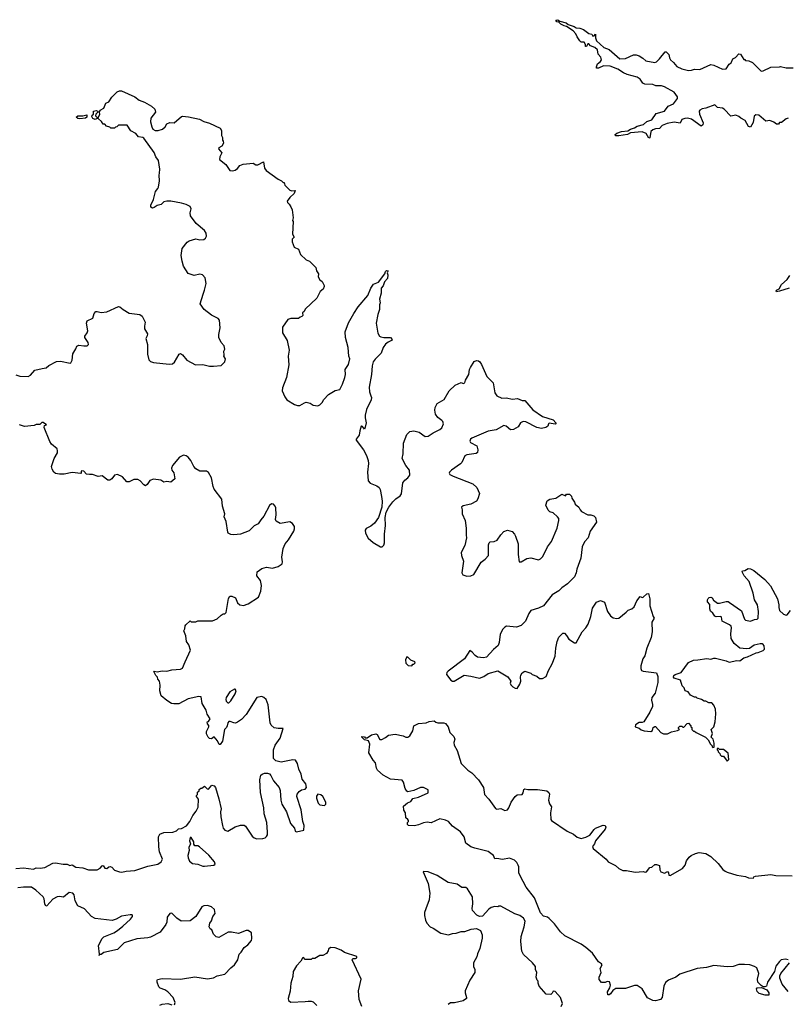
# Model space of a CAD drawing. Extents: x 2323203 to 2567568, y 883585 to 1022917.
# Tile 188 of 256: x 2465054 to 2472985, y 988226 to 998401. Entities that reach past the tile are written whole.
import ezdxf

# ---------------------------------------------------------------- set-up
doc = ezdxf.new("R2010")
doc.units = 0

msp = doc.modelspace()

# ---------------------------------------------------------------- linework, layer by layer
at = {"layer": '0CON10XD'}
for points in [[(2472995, 997382), (2472975, 997378), (2472925, 997340), (2472905, 997340), (2472895, 997320), (2472875, 997320), (2472845, 997342), (2472805, 997360), (2472765, 997352), (2472690, 997415), (2472661, 997419), (2472643, 997405), (2472632, 997338), (2472605, 997290), (2472585, 997298), (2472550, 997360), (2472505, 997382), (2472485, 997402), (2472455, 997414), (2472403, 997403), (2472333, 997475), (2472315, 997485), (2472265, 997493), (2472245, 997515), (2472235, 997520), (2472145, 997486), (2472105, 997479), (2472081, 997465), (2472076, 997454), (2472078, 997425), (2472117, 997335), (2472112, 997315), (2472095, 997300), (2471995, 997373), (2471955, 997382), (2471925, 997379), (2471895, 997368), (2471879, 997331), (2471815, 997341), (2471745, 997329), (2471692, 997308), (2471665, 997277), (2471625, 997274), (2471595, 997264), (2471576, 997244), (2471565, 997180), (2471555, 997178), (2471526, 997226), (2471485, 997243), (2471365, 997230), (2471335, 997214), (2471245, 997200), (2471211, 997201), (2471208, 997215), (2471225, 997229), (2471273, 997247), (2471338, 997252), (2471365, 997271), (2471407, 997283), (2471435, 997300), (2471501, 997319), (2471535, 997348), (2471587, 997365), (2471630, 997430), (2471716, 997454), (2471754, 997506), (2471809, 997531), (2471849, 997585), (2471849, 997605), (2471815, 997652), (2471717, 997707), (2471685, 997718), (2471627, 997717), (2471595, 997732), (2471513, 997733), (2471494, 997744), (2471466, 997786), (2471435, 997806), (2471330, 997835), (2471292, 997852), (2471235, 997890), (2471155, 997919), (2471086, 997924), (2471035, 997900), (2471015, 997900), (2471013, 997915), (2471023, 997945), (2471055, 997968), (2471067, 997985), (2471058, 998015), (2471032, 998045), (2471025, 998090), (2470995, 998113), (2470952, 998132), (2470935, 998150), (2470925, 998150), (2470910, 998125), (2470900, 998125), (2470900, 998145), (2470885, 998170), (2470855, 998170), (2470842, 998182), (2470813, 998223), (2470800, 998255), (2470772, 998285), (2470705, 998332), (2470678, 998338), (2470645, 998356), (2470626, 998376), (2470605, 998379), (2470593, 998395), (2470615, 998401), (2470635, 998387), (2470699, 998369), (2470722, 998352), (2470782, 998332), (2470805, 998317), (2470842, 998312), (2470878, 998298), (2470935, 998257), (2470965, 998250), (2470975, 998232), (2470990, 998235), (2471005, 998250), (2471002, 998215), (2471015, 998184), (2471090, 998115), (2471145, 998094), (2471255, 997996), (2471315, 998000), (2471395, 998037), (2471425, 998037), (2471455, 998027), (2471494, 998004), (2471525, 997977), (2471615, 997959), (2471635, 997967), (2471663, 997995), (2471722, 998068), (2471735, 998070), (2471762, 998042), (2471768, 998005), (2471778, 997985), (2471810, 997960), (2471845, 997916), (2471895, 997894), (2471965, 997877), (2471995, 997878), (2472025, 997888), (2472080, 997885), (2472195, 997937), (2472225, 997930), (2472315, 997890), (2472355, 997894), (2472385, 997942), (2472404, 997956), (2472424, 997996), (2472449, 998011), (2472483, 998047), (2472500, 998045), (2472535, 997990), (2472545, 997990), (2472555, 997980), (2472587, 997977), (2472625, 997960), (2472715, 997870), (2472737, 997873), (2472815, 997910), (2472905, 997912), (2472915, 997918), (2472975, 997902), (2473045, 997902)], [(2465015, 994730), (2465055, 994717), (2465140, 994715), (2465165, 994726), (2465212, 994778), (2465287, 994797), (2465326, 994804), (2465354, 994826), (2465435, 994870), (2465475, 994873), (2465575, 994851), (2465584, 994856), (2465596, 994884), (2465603, 994947), (2465635, 995000), (2465644, 995026), (2465665, 995037), (2465715, 995029), (2465750, 995030), (2465766, 995044), (2465760, 995065), (2465726, 995115), (2465728, 995132), (2465752, 995165), (2465758, 995185), (2465744, 995265), (2465750, 995290), (2465808, 995315), (2465822, 995365), (2465840, 995385), (2465855, 995387), (2465895, 995376), (2465955, 995382), (2466075, 995436), (2466088, 995435), (2466122, 995405), (2466185, 995367), (2466296, 995356), (2466318, 995338), (2466349, 995275), (2466342, 995235), (2466344, 995205), (2466374, 995155), (2466371, 995135), (2466356, 995105), (2466374, 995045), (2466376, 994945), (2466387, 994887), (2466405, 994868), (2466438, 994858), (2466598, 994842), (2466634, 994846), (2466655, 994863), (2466702, 994945), (2466715, 994951), (2466735, 994937), (2466781, 994881), (2466870, 994835), (2466945, 994836), (2467015, 994819), (2467055, 994819), (2467135, 994827), (2467173, 994865), (2467179, 994895), (2467162, 994925), (2467167, 994935), (2467162, 994975), (2467173, 994997), (2467171, 995015), (2467165, 995030), (2467134, 995064), (2467111, 995115), (2467112, 995148), (2467127, 995217), (2467117, 995297), (2467105, 995313), (2467036, 995346), (2466961, 995405), (2466920, 995465), (2466948, 995565), (2466965, 995605), (2466980, 995675), (2466972, 995732), (2466943, 995765), (2466915, 995771), (2466855, 995756), (2466795, 995777), (2466748, 995855), (2466733, 995905), (2466724, 995965), (2466734, 996035), (2466785, 996102), (2466805, 996115), (2466875, 996137), (2466915, 996126), (2466955, 996130), (2466975, 996143), (2466984, 996165), (2466981, 996195), (2466965, 996223), (2466876, 996296), (2466820, 996375), (2466816, 996405), (2466826, 996445), (2466815, 996470), (2466775, 996490), (2466725, 996504), (2466615, 996526), (2466575, 996526), (2466545, 996517), (2466515, 996492), (2466475, 996482), (2466445, 996460), (2466425, 996453), (2466410, 996465), (2466410, 996485), (2466436, 996544), (2466457, 996625), (2466483, 996655), (2466489, 996671), (2466498, 996735), (2466494, 996795), (2466499, 996815), (2466502, 996855), (2466488, 996945), (2466460, 996985), (2466445, 997028), (2466335, 997177), (2466325, 997184), (2466281, 997191), (2466254, 997224), (2466204, 997254), (2466165, 997310), (2466075, 997310), (2466058, 997292), (2466045, 997290), (2466035, 997280), (2465995, 997280), (2465985, 997290), (2465952, 997302), (2465932, 997322), (2465915, 997320), (2465899, 997349), (2465868, 997378), (2465855, 997380), (2465835, 997368), (2465810, 997380), (2465799, 997399), (2465802, 997415), (2465818, 997425), (2465817, 997455), (2465845, 997464), (2465860, 997455), (2465862, 997445), (2465840, 997425), (2465838, 997408), (2465855, 997390), (2465868, 997392), (2465882, 997425), (2465880, 997445), (2465887, 997465), (2465923, 997487), (2465943, 997537), (2465975, 997552), (2466005, 997600), (2466062, 997655), (2466085, 997667), (2466105, 997667), (2466245, 997602), (2466288, 997568), (2466345, 997550), (2466415, 997507), (2466450, 997475), (2466458, 997445), (2466408, 997382), (2466404, 997345), (2466418, 997295), (2466430, 997270), (2466455, 997256), (2466485, 997256), (2466531, 997269), (2466556, 997294), (2466574, 997326), (2466605, 997340), (2466650, 997335), (2466725, 997402), (2466735, 997403), (2466798, 997398), (2466912, 997372), (2466955, 997350), (2467015, 997333), (2467125, 997280), (2467140, 997255), (2467140, 997205), (2467150, 997185), (2467150, 997155), (2467157, 997147), (2467160, 997125), (2467142, 997095), (2467112, 997075), (2467108, 997065), (2467142, 997025), (2467122, 996985), (2467120, 996955), (2467183, 996903), (2467224, 996844), (2467255, 996838), (2467280, 996845), (2467306, 996864), (2467330, 996895), (2467363, 996907), (2467465, 996918), (2467495, 996902), (2467515, 996900), (2467572, 996932), (2467582, 996865), (2467601, 996841), (2467725, 996752), (2467760, 996735), (2467775, 996720), (2467785, 996720), (2467792, 996692), (2467845, 996640), (2467865, 996633), (2467900, 996635), (2467889, 996605), (2467846, 996565), (2467818, 996525), (2467822, 996512), (2467840, 996495), (2467857, 996467), (2467868, 996435), (2467878, 996355), (2467872, 996325), (2467878, 996315), (2467872, 996185), (2467890, 996155), (2467868, 996132), (2467868, 996105), (2467891, 996051), (2467935, 996030), (2467954, 995974), (2468015, 995920), (2468050, 995905), (2468115, 995840), (2468120, 995805), (2468142, 995775), (2468138, 995745), (2468154, 995714), (2468178, 995695), (2468200, 995655), (2468200, 995645), (2468188, 995615), (2468159, 995591), (2468125, 995522), (2468005, 995408), (2467992, 995385), (2467975, 995370), (2467978, 995345), (2467970, 995335), (2467952, 995328), (2467936, 995314), (2467855, 995312), (2467825, 995303), (2467769, 995225), (2467770, 995165), (2467816, 995085), (2467837, 994985), (2467827, 994925), (2467835, 994835), (2467811, 994705), (2467769, 994595), (2467766, 994565), (2467793, 994505), (2467814, 994474), (2467895, 994423), (2467924, 994414), (2467950, 994415), (2467995, 994442), (2468015, 994447), (2468055, 994437), (2468085, 994418), (2468135, 994412), (2468155, 994422), (2468178, 994445), (2468197, 994475), (2468244, 994526), (2468315, 994568), (2468361, 994579), (2468390, 994635), (2468415, 994705), (2468420, 994735), (2468417, 994785), (2468451, 994839), (2468466, 994895), (2468454, 994925), (2468448, 995015), (2468420, 995115), (2468416, 995175), (2468453, 995267), (2468505, 995363), (2468552, 995435)], [(2465674, 997376), (2465655, 997380), (2465637, 997395), (2465655, 997408), (2465705, 997408), (2465748, 997418), (2465746, 997395), (2465735, 997384), (2465674, 997376)], [(2468552, 995435), (2468651, 995549), (2468683, 995627), (2468711, 995669), (2468760, 995690), (2468827, 995773), (2468835, 995800), (2468845, 995808), (2468860, 995805), (2468850, 995785), (2468858, 995765), (2468853, 995725), (2468825, 995692), (2468809, 995651), (2468790, 995625), (2468788, 995575), (2468773, 995513), (2468780, 995475), (2468772, 995455), (2468772, 995405), (2468754, 995356), (2468737, 995265), (2468755, 995160), (2468772, 995132), (2468785, 995123), (2468815, 995117), (2468887, 995117), (2468902, 995095), (2468896, 995084), (2468862, 995068), (2468835, 995048), (2468810, 995015), (2468788, 994955), (2468726, 994894), (2468706, 994864), (2468696, 994825), (2468690, 994735), (2468664, 994605), (2468667, 994555), (2468681, 994515), (2468688, 994495), (2468685, 994472), (2468639, 994371), (2468624, 994315), (2468622, 994285), (2468633, 994235), (2468625, 994190), (2468615, 994170), (2468596, 994196), (2468585, 994202), (2468581, 994199), (2468567, 994153), (2468562, 994108), (2468530, 994065), (2468530, 994055), (2468607, 993957), (2468637, 993897), (2468654, 993845), (2468658, 993815), (2468646, 993726), (2468656, 993635), (2468675, 993612), (2468743, 993583), (2468768, 993565), (2468779, 993545), (2468794, 993475), (2468799, 993425), (2468796, 993365), (2468761, 993255), (2468721, 993199), (2468683, 993167), (2468635, 993144), (2468624, 993126), (2468628, 993095), (2468653, 993043), (2468705, 992998), (2468783, 992953), (2468800, 992955), (2468815, 992970), (2468824, 992996), (2468824, 993085), (2468835, 993175), (2468829, 993255), (2468840, 993310), (2468867, 993363), (2468911, 993419), (2468941, 993449), (2468985, 993480), (2469000, 993500), (2469013, 993615), (2469035, 993641), (2469066, 993665), (2469084, 993695), (2469082, 993745), (2469044, 993795), (2469007, 993865), (2469017, 993915), (2469020, 994025), (2469054, 994115), (2469084, 994146), (2469125, 994153), (2469180, 994140), (2469243, 994093), (2469275, 994098), (2469325, 994132), (2469395, 994166), (2469415, 994184), (2469434, 994225), (2469427, 994247), (2469415, 994260), (2469375, 994290), (2469350, 994325), (2469344, 994365), (2469347, 994393), (2469368, 994435), (2469441, 994475), (2469490, 994565), (2469553, 994625), (2469615, 994652), (2469635, 994643), (2469655, 994648), (2469660, 994675), (2469694, 994736), (2469702, 994785), (2469711, 994805), (2469751, 994869), (2469775, 994880), (2469795, 994877), (2469807, 994865), (2469826, 994836), (2469881, 994715), (2469947, 994647), (2469962, 994545), (2469984, 994515), (2470035, 994491), (2470082, 994492), (2470145, 994481), (2470196, 994486), (2470245, 994466), (2470275, 994464), (2470355, 994370), (2470455, 994301), (2470565, 994266), (2470593, 994235), (2470592, 994225), (2470585, 994221), (2470525, 994233), (2470517, 994225), (2470511, 994199), (2470490, 994185), (2470445, 994178), (2470398, 994188), (2470285, 994244), (2470255, 994248), (2470230, 994235), (2470205, 994194), (2470155, 994165), (2470124, 994164), (2470080, 994200), (2470055, 994208), (2469976, 994164), (2469895, 994149), (2469725, 994077), (2469711, 994065), (2469706, 994045), (2469713, 994033), (2469776, 993996), (2469787, 993955), (2469785, 993928), (2469771, 993919), (2469675, 993904), (2469655, 993894), (2469623, 993826), (2469610, 993810), (2469514, 993745), (2469496, 993725), (2469492, 993715), (2469500, 993700), (2469534, 993684), (2469737, 993605), (2469779, 993565), (2469806, 993505), (2469789, 993451), (2469773, 993425), (2469717, 993393), (2469635, 993378), (2469618, 993365), (2469626, 993336), (2469627, 993295), (2469657, 993225), (2469668, 993145), (2469666, 993075), (2469672, 993045), (2469654, 992966), (2469617, 992895), (2469620, 992865), (2469640, 992805), (2469624, 992685), (2469634, 992664), (2469675, 992650), (2469715, 992654), (2469745, 992666), (2469821, 992795), (2469865, 992827), (2469898, 992865), (2469899, 992975), (2469904, 992996), (2469916, 993004), (2469955, 993007), (2469989, 993021), (2470025, 993076), (2470055, 993112), (2470095, 993126), (2470141, 993111), (2470166, 993085), (2470178, 993065), (2470204, 992985), (2470203, 992875), (2470215, 992798), (2470235, 992799), (2470295, 992832), (2470335, 992840), (2470415, 992820), (2470435, 992830), (2470459, 992855), (2470508, 992952), (2470550, 993010), (2470606, 993146), (2470626, 993225), (2470624, 993245), (2470610, 993265), (2470565, 993304), (2470532, 993315), (2470514, 993334), (2470490, 993385), (2470505, 993428), (2470530, 993445), (2470594, 993456), (2470654, 993496), (2470695, 993480), (2470703, 993497), (2470735, 993498), (2470757, 993477), (2470758, 993455), (2470786, 993416), (2470793, 993395), (2470832, 993362), (2470846, 993336), (2470858, 993318), (2470925, 993284), (2470955, 993284), (2470985, 993273), (2471003, 993255), (2471013, 993207), (2470948, 993115), (2470926, 993045), (2470889, 993005), (2470867, 992953), (2470852, 992835), (2470809, 992721), (2470803, 992685), (2470786, 992644), (2470715, 992572), (2470655, 992529), (2470625, 992499), (2470555, 992458), (2470465, 992344), (2470415, 992318), (2470335, 992294), (2470315, 992265), (2470280, 992185), (2470235, 992140), (2470187, 992123), (2470085, 992134), (2470066, 992124), (2470046, 992104), (2470019, 992051), (2470008, 991965), (2469999, 991935), (2469948, 991892), (2469878, 991812), (2469845, 991805), (2469785, 991813), (2469759, 991829), (2469729, 991865), (2469705, 991881), (2469649, 991795), (2469481, 991669), (2469468, 991655), (2469463, 991635), (2469507, 991575), (2469525, 991564), (2469544, 991564), (2469645, 991626), (2469715, 991618), (2469805, 991596), (2469848, 991612), (2469895, 991644), (2469993, 991673), (2470099, 991609), (2470127, 991567), (2470123, 991545), (2470129, 991529), (2470150, 991505), (2470172, 991492), (2470195, 991490), (2470222, 991535), (2470232, 991565), (2470228, 991605), (2470233, 991627), (2470247, 991653), (2470275, 991668), (2470335, 991648), (2470350, 991635), (2470397, 991617), (2470424, 991594), (2470455, 991593), (2470495, 991612), (2470517, 991675), (2470556, 991744), (2470587, 991825), (2470593, 991905), (2470608, 991975), (2470625, 992020), (2470665, 992060), (2470682, 992062), (2470705, 992038), (2470728, 991998), (2470785, 991960), (2470805, 991960), (2470864, 992075), (2470905, 992116), (2470929, 992155), (2470956, 992235), (2470972, 992318), (2471015, 992382), (2471055, 992398), (2471095, 992380), (2471129, 992285), (2471160, 992240), (2471185, 992219), (2471225, 992214), (2471245, 992218), (2471320, 992280), (2471342, 992298), (2471378, 992312), (2471402, 992335), (2471430, 992395), (2471465, 992440), (2471485, 992430), (2471495, 992432), (2471535, 992469), (2471552, 992472), (2471564, 992415), (2471564, 992345), (2471599, 992235), (2471611, 992215), (2471586, 992175), (2471590, 992075), (2471578, 992015), (2471535, 991908), (2471513, 991827), (2471492, 991795), (2471473, 991725), (2471472, 991695), (2471479, 991675), (2471495, 991668), (2471635, 991650), (2471647, 991615), (2471648, 991552), (2471620, 991440), (2471584, 991395), (2471582, 991368), (2471593, 991325), (2471591, 991305), (2471566, 991245), (2471504, 991146), (2471485, 991137), (2471455, 991138), (2471417, 991113), (2471412, 991095), (2471455, 991080), (2471475, 991062), (2471505, 991052), (2471576, 991044), (2471591, 991055), (2471598, 991085), (2471615, 991098), (2471625, 991098), (2471677, 991035), (2471705, 991020), (2471748, 991022), (2471790, 991040), (2471850, 991055), (2471870, 991065), (2471860, 991075), (2471860, 991085), (2471875, 991100), (2471895, 991100), (2471905, 991090), (2471915, 991090), (2471952, 991128), (2471965, 991130), (2471990, 991105), (2471990, 991095), (2472000, 991085), (2472000, 991065), (2472015, 991050), (2472028, 991048), (2472042, 991035), (2472140, 990985), (2472168, 990958), (2472190, 990915), (2472208, 990898), (2472210, 990885), (2472215, 990880), (2472228, 990882), (2472230, 990925), (2472220, 990965), (2472200, 990985), (2472212, 991025), (2472200, 991065), (2472227, 991093), (2472240, 991145), (2472247, 991227), (2472242, 991275), (2472227, 991317), (2472205, 991340), (2472175, 991340), (2472145, 991360), (2472125, 991360), (2472097, 991377), (2472055, 991390), (2472045, 991400), (2472025, 991400), (2471985, 991422), (2471960, 991455), (2471930, 991465), (2471918, 991495), (2471898, 991518), (2471880, 991575), (2471815, 991598), (2471810, 991605), (2471813, 991625), (2471825, 991633), (2471890, 991655), (2471965, 991758), (2472015, 991782), (2472060, 991785), (2472155, 991800), (2472195, 991792), (2472225, 991803), (2472245, 991803), (2472354, 991774), (2472385, 991760), (2472465, 991780), (2472495, 991777), (2472535, 991807), (2472575, 991817), (2472665, 991858), (2472685, 991860), (2472735, 991882), (2472748, 991895), (2472745, 991930), (2472737, 991945), (2472725, 991950), (2472705, 991951), (2472644, 991936), (2472596, 991904), (2472565, 991900), (2472496, 991906), (2472436, 991955), (2472406, 992005), (2472401, 992055), (2472408, 992115), (2472404, 992135), (2472388, 992148), (2472312, 992185), (2472306, 992225), (2472297, 992235), (2472251, 992231), (2472235, 992238), (2472217, 992267), (2472190, 992290), (2472184, 992314), (2472186, 992356), (2472162, 992385), (2472161, 992405), (2472169, 992421), (2472179, 992431), (2472195, 992433), (2472208, 992428), (2472224, 992404), (2472265, 992370), (2472285, 992370), (2472355, 992389), (2472375, 992387), (2472388, 992378)], [(2473004, 995626), (2472905, 995594), (2472875, 995590), (2472870, 995595), (2472872, 995605), (2472900, 995620), (2472926, 995665), (2472983, 995717), (2473011, 995759)], [(2465015, 989629), (2465095, 989638), (2465195, 989624), (2465225, 989638), (2465265, 989634), (2465315, 989641), (2465396, 989684), (2465425, 989688), (2465504, 989674), (2465545, 989673), (2465572, 989662), (2465596, 989666), (2465635, 989642), (2465705, 989638), (2465766, 989616), (2465855, 989617), (2465885, 989633), (2465905, 989658), (2465915, 989660), (2465935, 989632), (2465955, 989630), (2465975, 989648), (2465989, 989649), (2466005, 989642), (2466035, 989613), (2466085, 989594), (2466109, 989591), (2466155, 989601), (2466245, 989609), (2466378, 989652), (2466482, 989675), (2466515, 989698), (2466530, 989725), (2466500, 989800), (2466490, 989855), (2466488, 989955), (2466503, 989985), (2466545, 990002), (2466635, 990006), (2466675, 990020), (2466695, 990040), (2466727, 990043), (2466779, 990071), (2466812, 990115), (2466842, 990178), (2466878, 990222), (2466897, 990263), (2466900, 990345), (2466880, 990375), (2466880, 990385), (2466890, 990395), (2466892, 990418), (2466908, 990432), (2466910, 990445), (2466925, 990460), (2466935, 990460), (2466965, 990480), (2466992, 990452), (2467005, 990448), (2467038, 990492), (2467064, 990484), (2467076, 990465), (2467110, 990350), (2467134, 990245), (2467128, 990215), (2467131, 990165), (2467148, 990075), (2467156, 990045), (2467173, 990025), (2467205, 990016), (2467281, 990059), (2467335, 990076), (2467375, 990078), (2467388, 990068), (2467455, 989963), (2467475, 989947), (2467505, 989937), (2467565, 989938), (2467590, 989945), (2467605, 989960), (2467613, 989977), (2467614, 990005), (2467608, 990105), (2467581, 990195), (2467576, 990255), (2467541, 990415), (2467536, 990544), (2467547, 990593), (2467558, 990605), (2467585, 990614), (2467615, 990614), (2467635, 990607), (2467650, 990590), (2467676, 990535), (2467734, 990465), (2467744, 990435), (2467751, 990335), (2467761, 990295), (2467812, 990215), (2467853, 990095), (2467892, 990045), (2467902, 990015), (2467915, 990008), (2467990, 990025), (2467992, 990075), (2467978, 990115), (2467961, 990235), (2467919, 990375), (2467922, 990398), (2467943, 990425), (2467965, 990441), (2468005, 990450), (2468019, 990465), (2468009, 990505), (2467973, 990553), (2467961, 990605), (2467938, 990655), (2467925, 990715), (2467905, 990748), (2467875, 990754), (2467755, 990729), (2467702, 990742), (2467676, 990766), (2467676, 990855), (2467694, 990905), (2467744, 990975), (2467778, 991075), (2467725, 991076), (2467685, 991084), (2467652, 991112), (2467643, 991135), (2467620, 991320), (2467600, 991375), (2467576, 991396), (2467555, 991406), (2467505, 991396), (2467395, 991221), (2467345, 991170), (2467305, 991140), (2467285, 991132), (2467265, 991133), (2467229, 991149), (2467215, 991147), (2467204, 991135), (2467196, 991105), (2467192, 991085), (2467171, 991065), (2467150, 990945), (2467125, 990910), (2467115, 990910), (2467098, 990948), (2467065, 990990), (2467035, 990970), (2467015, 990972), (2467000, 990985), (2466985, 991020), (2466984, 991046), (2467008, 991095), (2467007, 991107), (2466993, 991125), (2466992, 991145), (2467005, 991150), (2467022, 991175), (2466990, 991225), (2466980, 991265), (2466939, 991335), (2466928, 991405), (2466905, 991406), (2466795, 991381), (2466698, 991332), (2466645, 991331), (2466624, 991334), (2466574, 991364), (2466516, 991415), (2466501, 991465), (2466506, 991525), (2466500, 991565), (2466483, 991585), (2466477, 991607), (2466459, 991625), (2466440, 991665), (2466445, 991670), (2466473, 991663), (2466525, 991673), (2466575, 991668), (2466626, 991684), (2466715, 991690), (2466735, 991700), (2466765, 991764), (2466819, 991885), (2466802, 991942), (2466778, 991975), (2466772, 992035), (2466750, 992085), (2466760, 992105), (2466763, 992137), (2466772, 992148), (2466815, 992190), (2466825, 992180), (2466875, 992180), (2466895, 992190), (2467045, 992188), (2467095, 992208), (2467135, 992248), (2467155, 992260), (2467175, 992262), (2467186, 992274), (2467212, 992418), (2467225, 992442), (2467245, 992443), (2467285, 992426), (2467304, 992374), (2467330, 992355), (2467365, 992348), (2467416, 992364), (2467522, 992435), (2467546, 992495), (2467551, 992555), (2467542, 992605), (2467504, 992655), (2467509, 992695), (2467555, 992731), (2467605, 992744), (2467665, 992734), (2467725, 992750), (2467765, 992778), (2467771, 992799), (2467764, 992845), (2467776, 992936), (2467797, 992983), (2467832, 993025), (2467887, 993115), (2467895, 993140), (2467893, 993165), (2467874, 993195), (2467845, 993211), (2467745, 993194), (2467705, 993217), (2467696, 993235), (2467704, 993285), (2467699, 993355), (2467694, 993374), (2467676, 993396), (2467655, 993398), (2467635, 993382), (2467578, 993272), (2467545, 993233), (2467519, 993191), (2467475, 993170), (2467425, 993118), (2467335, 993086), (2467265, 993076), (2467235, 993081), (2467208, 993095), (2467203, 993105), (2467188, 993215), (2467166, 993264), (2467172, 993295), (2467150, 993375), (2467142, 993445), (2467065, 993548), (2467054, 993576), (2467035, 993668), (2467005, 993723), (2466984, 993734), (2466915, 993734), (2466875, 993758), (2466852, 993782), (2466821, 993845), (2466795, 993881), (2466775, 993894), (2466745, 993900), (2466705, 993879), (2466632, 993795), (2466624, 993765), (2466627, 993747), (2466647, 993717), (2466658, 993655), (2466615, 993622), (2466575, 993630), (2466545, 993623), (2466513, 993643), (2466435, 993653), (2466400, 993640), (2466372, 993598), (2466355, 993584), (2466335, 993594), (2466300, 993635), (2466275, 993649), (2466235, 993649), (2466185, 993624), (2466162, 993625), (2466115, 993677), (2466065, 993700), (2466034, 993695), (2466007, 993655), (2465985, 993641), (2465965, 993644), (2465905, 993688), (2465865, 993681), (2465805, 993701), (2465775, 993700), (2465743, 993703), (2465717, 993735), (2465695, 993740), (2465688, 993735), (2465690, 993715), (2465685, 993712), (2465595, 993721), (2465515, 993706), (2465465, 993704), (2465425, 993712), (2465408, 993725), (2465390, 993755), (2465383, 993785), (2465410, 993865), (2465443, 993925), (2465446, 993945), (2465440, 993965), (2465383, 994015), (2465365, 994042), (2465308, 994185), (2465312, 994208), (2465330, 994215), (2465295, 994238), (2465282, 994238), (2465262, 994218), (2465225, 994218), (2465205, 994208), (2465105, 994198), (2465053, 994213)], [(2472388, 992378), (2472511, 992291), (2472542, 992205), (2472555, 992194), (2472605, 992184), (2472645, 992201), (2472675, 992206), (2472684, 992215), (2472686, 992284), (2472677, 992355), (2472646, 992405), (2472634, 992475), (2472591, 992595), (2472541, 992655), (2472520, 992695), (2472523, 992707), (2472545, 992708), (2472582, 992728), (2472606, 992726), (2472640, 992710), (2472753, 992615), (2472810, 992550), (2472884, 992415), (2472897, 992355), (2472896, 992325), (2472906, 992296), (2472945, 992258), (2472975, 992248), (2472985, 992250), (2473018, 992295)], [(2469105, 991723), (2469115, 991740), (2469125, 991740), (2469140, 991755), (2469138, 991765), (2469095, 991782), (2469065, 991812), (2469053, 991817), (2469040, 991785), (2469045, 991750), (2469068, 991728), (2469105, 991723)], [(2467215, 991341), (2467235, 991361), (2467282, 991435), (2467290, 991465), (2467282, 991482), (2467275, 991484), (2467224, 991455), (2467189, 991395), (2467184, 991375), (2467188, 991358), (2467203, 991343), (2467215, 991341)], [(2472995, 988686), (2472965, 988694), (2472923, 988685), (2472903, 988667), (2472865, 988620), (2472852, 988565), (2472782, 988455), (2472770, 988415), (2472752, 988408), (2472735, 988408), (2472715, 988420), (2472681, 988455), (2472678, 988485), (2472690, 988545), (2472672, 988602), (2472648, 988618), (2472597, 988635), (2472542, 988638), (2472485, 988639), (2472425, 988618), (2472363, 988613), (2472225, 988627), (2472152, 988605), (2472055, 988595), (2471875, 988537), (2471832, 988505), (2471759, 988475), (2471725, 988450), (2471709, 988415), (2471693, 988297), (2471674, 988276), (2471625, 988262), (2471595, 988266), (2471542, 988292), (2471485, 988387), (2471435, 988419), (2471405, 988419), (2471315, 988391), (2471215, 988391), (2471181, 988369), (2471160, 988335), (2471144, 988324), (2471130, 988325), (2471128, 988355), (2471150, 988395), (2471160, 988425), (2471147, 988457), (2471125, 988460), (2471105, 988452), (2471065, 988452), (2471042, 988482), (2471041, 988505), (2471061, 988555), (2471051, 988595), (2471071, 988635), (2471067, 988645), (2471034, 988664), (2470972, 988755), (2470905, 988814), (2470855, 988849), (2470686, 988935), (2470641, 988975), (2470579, 989059), (2470525, 989114), (2470506, 989126), (2470465, 989137), (2470435, 989170), (2470374, 989325), (2470288, 989435), (2470224, 989555), (2470212, 989585), (2470210, 989645), (2470203, 989665), (2470191, 989691), (2470165, 989715), (2470115, 989736), (2470043, 989723), (2469985, 989732), (2469965, 989730), (2469949, 989765), (2469895, 989805), (2469755, 989838), (2469715, 989854), (2469665, 989892), (2469645, 989955), (2469607, 990007), (2469525, 990067), (2469484, 990115), (2469455, 990130), (2469395, 990141), (2469305, 990103), (2469265, 990107), (2469225, 990100), (2469175, 990079), (2469135, 990071), (2469070, 990075), (2469060, 990085), (2469060, 990105), (2469070, 990115), (2469070, 990125), (2469066, 990136), (2469043, 990153), (2469040, 990205), (2469023, 990233), (2469020, 990275), (2469062, 990308), (2469095, 990322), (2469116, 990354), (2469175, 990366), (2469275, 990413), (2469273, 990443), (2469246, 990456), (2469225, 990466), (2469195, 990468), (2469125, 990434), (2469065, 990422), (2469055, 990428), (2469036, 990455), (2469020, 990520), (2469005, 990541), (2468885, 990554), (2468810, 990595), (2468752, 990645), (2468742, 990665), (2468732, 990722), (2468705, 990750), (2468662, 990825), (2468672, 990915), (2468657, 990947), (2468615, 990960), (2468590, 990985), (2468590, 990995), (2468615, 990990), (2468625, 990980), (2468645, 990980), (2468688, 991012), (2468735, 991020), (2468748, 991015), (2468774, 990964), (2468795, 990962), (2468835, 990982), (2468864, 991006), (2468935, 991019), (2469015, 991000), (2469045, 990987), (2469063, 990987), (2469085, 991002), (2469115, 991052), (2469128, 991105), (2469175, 991127), (2469255, 991133), (2469285, 991149), (2469335, 991157), (2469355, 991140), (2469374, 991134), (2469435, 991136), (2469455, 991127), (2469482, 991095), (2469497, 991035), (2469539, 990995), (2469550, 990965), (2469540, 990930), (2469542, 990905), (2469575, 990848), (2469616, 990715), (2469684, 990644), (2469727, 990617), (2469795, 990544), (2469846, 990466), (2469856, 990395), (2469903, 990345), (2469971, 990251), (2469985, 990242), (2470025, 990248), (2470065, 990228), (2470094, 990236), (2470109, 990255), (2470133, 990315), (2470172, 990375), (2470195, 990390), (2470246, 990394), (2470257, 990413), (2470262, 990445), (2470275, 990452), (2470305, 990447), (2470404, 990446), (2470502, 990432), (2470520, 990415), (2470527, 990397), (2470518, 990335), (2470528, 990298), (2470548, 990265), (2470540, 990205), (2470542, 990135), (2470548, 990125), (2470710, 990015), (2470775, 989984), (2470815, 989954), (2470855, 989940), (2470905, 989954), (2470944, 989975), (2470988, 990032), (2471005, 990046), (2471084, 990076), (2471104, 990074), (2471110, 990055), (2471102, 990035), (2471004, 989915), (2470994, 989886), (2470974, 989856), (2470979, 989835), (2471112, 989725), (2471135, 989697), (2471210, 989660), (2471245, 989629), (2471285, 989609), (2471325, 989610), (2471415, 989592), (2471495, 989600), (2471515, 989590), (2471530, 989595), (2471565, 989640), (2471587, 989643), (2471615, 989670), (2471635, 989672), (2471665, 989660), (2471668, 989615), (2471679, 989595), (2471715, 989581), (2471747, 989597), (2471758, 989585), (2471762, 989562), (2471775, 989558), (2471902, 989628), (2471929, 989665), (2471945, 989708), (2471970, 989745), (2471992, 989765), (2472035, 989786), (2472074, 989794), (2472144, 989784), (2472195, 989753), (2472270, 989680), (2472318, 989618), (2472342, 989602), (2472365, 989590), (2472465, 989562), (2472555, 989548), (2472585, 989532), (2472635, 989530), (2472640, 989545), (2472655, 989550), (2472815, 989568), (2472865, 989558), (2473035, 989552)], [(2472365, 990740), (2472380, 990755), (2472375, 990820), (2472325, 990860), (2472285, 990860), (2472275, 990870), (2472262, 990868), (2472260, 990855), (2472270, 990845), (2472270, 990835), (2472288, 990818), (2472290, 990805), (2472305, 990790), (2472325, 990790), (2472365, 990740)], [(2468205, 990280), (2468217, 990295), (2468216, 990315), (2468185, 990372), (2468165, 990390), (2468135, 990398), (2468122, 990378), (2468119, 990355), (2468137, 990305), (2468156, 990286), (2468205, 990280)], [(2466965, 989654), (2467060, 989665), (2467072, 989675), (2467068, 989698), (2467007, 989767), (2466912, 989855), (2466895, 989863), (2466862, 989862), (2466852, 989882), (2466852, 989905), (2466825, 989950), (2466815, 989950), (2466810, 989915), (2466818, 989885), (2466803, 989845), (2466806, 989815), (2466792, 989765), (2466795, 989740), (2466810, 989705), (2466841, 989681), (2466894, 989674), (2466945, 989654), (2466965, 989654)], [(2470649, 988205), (2470662, 988235), (2470641, 988295), (2470585, 988358), (2470565, 988362), (2470555, 988340), (2470542, 988328), (2470495, 988332), (2470423, 988413), (2470410, 988445), (2470410, 988465), (2470400, 988475), (2470392, 988505), (2470397, 988555), (2470382, 988585), (2470382, 988615), (2470352, 988655), (2470260, 988740), (2470243, 988775), (2470231, 988875), (2470235, 988925), (2470250, 988970), (2470267, 989025), (2470277, 989085), (2470261, 989115), (2470222, 989145), (2470170, 989160), (2470025, 989240), (2470005, 989240), (2469995, 989232), (2469965, 989238), (2469925, 989227), (2469901, 989209), (2469835, 989137), (2469805, 989134), (2469776, 989146), (2469731, 989195), (2469728, 989215), (2469737, 989265), (2469733, 989335), (2469680, 989420), (2469665, 989432), (2469623, 989433), (2469575, 989468), (2469480, 989485), (2469368, 989558), (2469276, 989596), (2469225, 989600), (2469222, 989595), (2469273, 989473), (2469292, 989375), (2469286, 989304), (2469249, 989211), (2469238, 989175), (2469238, 989145), (2469246, 989095), (2469260, 989065), (2469295, 989027), (2469325, 989013), (2469405, 988960), (2469485, 988943), (2469525, 988957), (2469565, 988960), (2469615, 988980), (2469655, 988978), (2469718, 989002), (2469775, 989010), (2469815, 988990), (2469832, 988945), (2469832, 988908), (2469807, 988803), (2469784, 988746), (2469778, 988715), (2469742, 988655), (2469742, 988615), (2469756, 988586), (2469757, 988553), (2469704, 988476), (2469657, 988365), (2469657, 988345), (2469672, 988295), (2469670, 988285), (2469635, 988262), (2469545, 988240), (2469505, 988240), (2469480, 988225)], [(2466639, 988295), (2466583, 988355), (2466552, 988375), (2466504, 988394), (2466492, 988405), (2466474, 988455), (2466473, 988475), (2466479, 988481), (2466525, 988492), (2466714, 988486), (2466865, 988509), (2466995, 988490), (2467055, 988501), (2467095, 988519), (2467175, 988539), (2467236, 988604), (2467275, 988633), (2467309, 988685), (2467323, 988745), (2467344, 988765), (2467375, 988813), (2467410, 988840), (2467448, 988885), (2467452, 988905), (2467448, 988965), (2467415, 988988), (2467395, 988988), (2467315, 988957), (2467243, 988973), (2467207, 988973), (2467110, 988915), (2467085, 988922), (2467055, 988952), (2467038, 988995), (2467022, 989005), (2467012, 989025), (2467018, 989065), (2467035, 989090), (2467048, 989135), (2467072, 989165), (2467068, 989205), (2467035, 989232), (2466995, 989246), (2466955, 989244), (2466936, 989234), (2466874, 989135), (2466815, 989089), (2466724, 989084), (2466677, 989117), (2466625, 989167), (2466605, 989163), (2466577, 989125), (2466573, 989075), (2466565, 989052), (2466505, 988973), (2466405, 988921), (2466377, 988913), (2466265, 988904), (2466135, 988861), (2466065, 988792), (2465925, 988761), (2465895, 988742), (2465880, 988740), (2465875, 988730), (2465880, 988745), (2465867, 988835), (2465905, 988907), (2465925, 988924), (2466025, 988964), (2466065, 988988), (2466120, 989035), (2466200, 989105), (2466218, 989135), (2466220, 989145), (2466215, 989150), (2466195, 989152), (2466105, 989138), (2466052, 989105), (2466009, 989091), (2465833, 989113), (2465796, 989135), (2465722, 989212), (2465654, 989245), (2465626, 989295), (2465617, 989357), (2465602, 989375), (2465565, 989381), (2465505, 989333), (2465465, 989340), (2465440, 989335), (2465395, 989312), (2465335, 989242), (2465325, 989240), (2465314, 989264), (2465307, 989315), (2465296, 989336), (2465220, 989405), (2465176, 989436), (2465095, 989438), (2465035, 989428)], [(2468588, 988202), (2468563, 988275), (2468556, 988365), (2468583, 988485), (2468490, 988685), (2468495, 988700), (2468525, 988698), (2468538, 988705), (2468539, 988719), (2468410, 988760), (2468375, 988784), (2468315, 988808), (2468265, 988812), (2468243, 988797), (2468242, 988778), (2468225, 988752), (2468185, 988730), (2468155, 988730), (2468105, 988700), (2468075, 988700), (2468065, 988690), (2468005, 988690), (2467985, 988710), (2467975, 988702), (2467959, 988671), (2467913, 988625), (2467881, 988565), (2467876, 988515), (2467856, 988445), (2467848, 988362), (2467827, 988285), (2467830, 988265), (2467855, 988247), (2468005, 988254), (2468035, 988260), (2468065, 988257), (2468085, 988250), (2468102, 988235), (2468124, 988214)], [(2472995, 988358), (2472931, 988435), (2472907, 988495), (2472909, 988521), (2472920, 988545), (2473008, 988655)], [(2472795, 988322), (2472755, 988322), (2472695, 988338), (2472675, 988357), (2472666, 988385), (2472675, 988397), (2472718, 988398), (2472775, 988376), (2472796, 988345), (2472795, 988322)], [(2466655, 988222), (2466662, 988245), (2466639, 988295)], [(2466503, 988217), (2466525, 988226), (2466585, 988233), (2466625, 988221)]]:
    msp.add_lwpolyline(points, dxfattribs=at)

doc.saveas('drawing.dxf')
